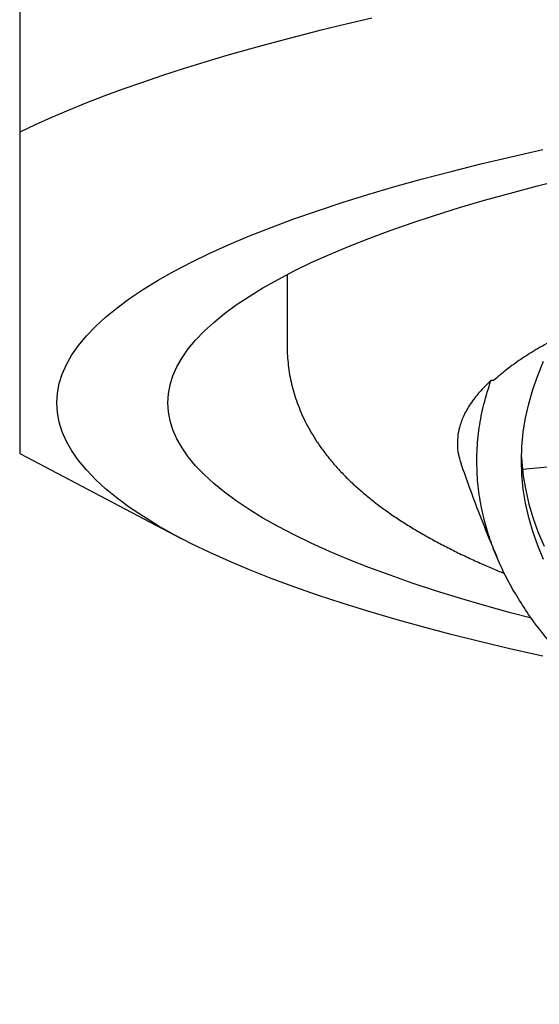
# Model space of a CAD drawing. Header units: millimetres. Extents: x 8 to 719, y 12 to 786.
# Tile 20 of 37: x 304 to 307, y 660 to 666. Entities that reach past the tile are written whole.
import ezdxf

# ---------------------------------------------------------------- set-up
doc = ezdxf.new("R2010")
doc.units = ezdxf.units.MM

msp = doc.modelspace()

# ---------------------------------------------------------------- linework, layer by layer
at = {"color": 7, "linetype": 'Continuous', "lineweight": 30}
for p, q in [((303.9386, 668.5086), (303.9386, 665.4608)), ((305.5636, 664.5968), (305.5636, 664.1589)), ((306.8175, 663.9522), (306.8011, 663.9524)), ((303.9386, 663.5083), (304.9187, 662.9937)), ((306.9931, 663.4136), (307.7124, 663.4803))]:
    msp.add_line(p, q, dxfattribs=at)
at = {"color": 7, "linetype": 'Continuous', "lineweight": 30, "flags": 128}
for points in [[(306.0779, 666.1539), (305.9222, 666.1176), (305.77, 666.0806), (305.6214, 666.043), (305.4763, 666.0048), (305.3348, 665.966), (305.197, 665.9267), (305.063, 665.8868), (304.9327, 665.8464), (304.8063, 665.8054), (304.6837, 665.7639), (304.5651, 665.722), (304.4505, 665.6796), (304.3399, 665.6367), (304.2334, 665.5933), (304.131, 665.5496), (304.0327, 665.5054), (303.9386, 665.4608)], [(307.1159, 662.2781), (306.9248, 662.321), (306.7393, 662.365), (306.5593, 662.41), (306.3851, 662.456), (306.2167, 662.5028), (306.0543, 662.5506), (305.8979, 662.5993), (305.7478, 662.6488), (305.6039, 662.699), (305.4664, 662.7501), (305.3353, 662.8019), (305.2108, 662.8544), (305.093, 662.9075), (304.9819, 662.9612), (304.8776, 663.0156), (304.7802, 663.0705), (304.6898, 663.1259), (304.6063, 663.1818), (304.5299, 663.2381), (304.4607, 663.2948), (304.3985, 663.3519), (304.3436, 663.4093), (304.296, 663.4669), (304.2556, 663.5248), (304.2225, 663.5829), (304.1968, 663.6412), (304.1784, 663.6996), (304.1673, 663.7581), (304.1636, 663.8166), (304.1673, 663.8751), (304.1784, 663.9335), (304.1968, 663.9919), (304.2225, 664.0502), (304.2556, 664.1083), (304.296, 664.1662), (304.3436, 664.2239), (304.3985, 664.2813), (304.4607, 664.3383), (304.5299, 664.395), (304.6063, 664.4514), (304.6898, 664.5072), (304.7802, 664.5626), (304.8776, 664.6175), (304.9819, 664.6719), (305.093, 664.7256), (305.2108, 664.7788), (305.3353, 664.8313), (305.4664, 664.883), (305.6039, 664.9341), (305.7478, 664.9844), (305.8979, 665.0339), (306.0543, 665.0825), (306.2167, 665.1303), (306.3851, 665.1772), (306.5593, 665.2231), (306.7393, 665.2681), (306.9248, 665.3121), (307.1159, 665.3551)], [(304.8386, 663.8166), (304.8421, 663.8714), (304.8524, 663.9262), (304.8697, 663.9809), (304.8938, 664.0355), (304.9248, 664.09), (304.9627, 664.1443), (305.0073, 664.1983), (305.0588, 664.2521), (305.117, 664.3056), (305.1819, 664.3587), (305.2535, 664.4115), (305.3317, 664.4639), (305.4165, 664.5158), (305.5078, 664.5672), (305.6055, 664.6182), (305.7097, 664.6686), (305.8201, 664.7184), (305.9367, 664.7675), (306.0596, 664.8161), (306.1884, 664.8639), (306.3233, 664.911), (306.464, 664.9574), (306.6106, 665.003), (306.7628, 665.0478), (306.9206, 665.0917), (307.0839, 665.1348), (307.2525, 665.177)], [(307.1207, 662.8656), (307.0854, 662.9503), (307.0554, 663.0354), (307.0309, 663.1209), (307.0118, 663.2068), (306.9981, 663.2929), (306.9899, 663.3791), (306.9872, 663.4656), (306.9899, 663.5521), (306.9981, 663.6386), (307.0118, 663.7251), (307.0309, 663.8115), (307.0554, 663.8977), (307.0854, 663.9837), (307.1207, 664.0694)], [(307.0469, 662.5079), (306.9206, 662.5414), (306.7628, 662.5853), (306.6106, 662.6301), (306.464, 662.6757), (306.3233, 662.7221), (306.1884, 662.7692), (306.0596, 662.8171), (305.9367, 662.8656), (305.8201, 662.9148), (305.7097, 662.9646), (305.6055, 663.015), (305.5078, 663.0659), (305.4165, 663.1173), (305.3317, 663.1693), (305.2535, 663.2216), (305.1819, 663.2744), (305.117, 663.3276), (305.0588, 663.3811), (305.0073, 663.4348), (304.9627, 663.4889), (304.9248, 663.5432), (304.8938, 663.5976), (304.8697, 663.6522), (304.8524, 663.7069), (304.8421, 663.7617), (304.8386, 663.8166)], [(306.9874, 663.4873), (306.9891, 663.4585), (306.998, 663.3723), (307.0124, 663.2862), (307.0323, 663.2004), (307.0575, 663.115), (307.0882, 663.0299), (307.1243, 662.9452)]]:
    msp.add_lwpolyline(points, dxfattribs=at)
at = {"color": 7, "linetype": 'Continuous', "lineweight": 30}
for points, knots in [([(303.9386, 665.4608), (303.9386, 665.3872), (303.9386, 665.24), (303.9386, 665.0323), (303.9386, 664.8351), (303.9386, 664.6502), (303.9386, 664.4779), (303.9386, 664.3189), (303.9386, 664.1736), (303.9386, 664.0499), (303.9386, 663.9454), (303.9386, 663.8577), (303.9386, 663.7801), (303.9386, 663.7125), (303.9386, 663.653), (303.9386, 663.6026), (303.9386, 663.5622), (303.9386, 663.5329), (303.9386, 663.5153), (303.9386, 663.5077), (303.9386, 663.509), (303.9386, 663.5093)], [0, 0, 0, 0, 0.058564, 0.117142, 0.175717, 0.234277, 0.29287, 0.351483, 0.410095, 0.468684, 0.517516, 0.566367, 0.615225, 0.664077, 0.712909, 0.767079, 0.821256, 0.875426, 0.929841, 0.984263, 1, 1, 1, 1]), ([(323.19, 663.7023), (323.1799, 663.7261), (323.1598, 663.7737), (323.1115, 663.8448), (323.0501, 663.9154), (322.9789, 663.9813), (322.901, 664.0424), (322.8189, 664.099), (322.7275, 664.1549), (322.627, 664.2102), (322.5097, 664.2685), (322.3732, 664.3298), (322.2153, 664.3936), (322.0448, 664.456), (321.8728, 664.5132), (321.7019, 664.5656), (321.5343, 664.6133), (321.3591, 664.6598), (321.1763, 664.705), (320.9727, 664.752), (320.7463, 664.8004), (320.4957, 664.8498), (320.2355, 664.8969), (319.982, 664.9391), (319.7374, 664.9767), (319.5034, 665.0102), (319.2639, 665.0421), (319.0195, 665.0721), (318.7525, 665.1025), (318.4618, 665.1326), (318.1468, 665.1619), (317.8262, 665.1885), (317.5199, 665.2109), (317.2291, 665.2295), (316.955, 665.245), (316.6784, 665.2586), (316.3998, 665.2701), (316.0995, 665.2804), (315.7773, 665.2888), (315.4334, 665.2948), (315.0886, 665.2978), (314.7639, 665.2978), (314.4598, 665.2954), (314.1764, 665.2912), (313.8938, 665.2849), (313.6125, 665.2767), (313.3128, 665.2657), (312.9954, 665.2515), (312.6614, 665.2335), (312.3312, 665.2126), (312.0247, 665.1902), (311.7416, 665.1671), (311.481, 665.1436), (311.2243, 665.1182), (310.9719, 665.0911), (310.7066, 665.0601), (310.4298, 665.0248), (310.1433, 664.9848), (309.865, 664.9424), (309.6113, 664.9002), (309.381, 664.8588), (309.1725, 664.8187), (308.9706, 664.7771), (308.7758, 664.7342), (308.5747, 664.6867), (308.3697, 664.6343), (308.163, 664.5769), (307.9679, 664.5177), (307.7957, 664.4604), (307.6442, 664.4056), (307.5113, 664.3533), (307.3871, 664.3002), (307.2716, 664.2462), (307.1631, 664.1905), (307.0623, 664.1329), (306.9699, 664.0734), (306.8871, 664.0132), (306.8407, 663.9725), (306.8175, 663.9522)], [0, 0, 0, 0, 0.014609, 0.029232, 0.043854, 0.058463, 0.070489, 0.082525, 0.094565, 0.106601, 0.118627, 0.133237, 0.147859, 0.162481, 0.17709, 0.189116, 0.201152, 0.213192, 0.225229, 0.237254, 0.251864, 0.266486, 0.281108, 0.295718, 0.307743, 0.31978, 0.33182, 0.343856, 0.355882, 0.370491, 0.385113, 0.399735, 0.414345, 0.426371, 0.438407, 0.450447, 0.462483, 0.474509, 0.489118, 0.50374, 0.518362, 0.532972, 0.544998, 0.557034, 0.569074, 0.58111, 0.593136, 0.607745, 0.622368, 0.63699, 0.651599, 0.663625, 0.675661, 0.687701, 0.699737, 0.711763, 0.726373, 0.740995, 0.755617, 0.770226, 0.782252, 0.794288, 0.806328, 0.818365, 0.83039, 0.845, 0.859622, 0.874244, 0.888854, 0.900879, 0.912916, 0.924956, 0.936992, 0.949018, 0.96173, 0.974442, 0.987221, 1, 1, 1, 1]), ([(305.5639, 664.159), (305.5638, 664.155), (305.5633, 664.1316), (305.5658, 664.0889), (305.5714, 664.0309), (305.5808, 663.9732), (305.5936, 663.9157), (305.6099, 663.8585), (305.6296, 663.8018), (305.6528, 663.7456), (305.6796, 663.6899), (305.7101, 663.6347), (305.7442, 663.5798), (305.7824, 663.5253), (305.8247, 663.4711), (305.8715, 663.4169), (305.9232, 663.3628), (305.978, 663.3107), (306.0354, 663.2606), (306.095, 663.2127), (306.1582, 663.1655), (306.225, 663.1192), (306.295, 663.0741), (306.3677, 663.0303), (306.4431, 662.9877), (306.5207, 662.9464), (306.6006, 662.9063), (306.6826, 662.8674), (306.7668, 662.8296), (306.8338, 662.8007), (306.8736, 662.7846), (306.8836, 662.7805)], [0, 0, 0, 0, 0.0057575, 0.0332496, 0.0609219, 0.0888579, 0.117154, 0.1459132, 0.1752472, 0.2052788, 0.2361437, 0.2679917, 0.3009879, 0.3353114, 0.3711517, 0.4087002, 0.4481334, 0.4895853, 0.5285242, 0.5686678, 0.6097727, 0.6515526, 0.6937251, 0.7360499, 0.7782976, 0.8203643, 0.862195, 0.9037642, 0.9450656, 0.9861047, 1, 1, 1, 1]), ([(306.8011, 663.9524), (306.7771, 663.929), (306.7291, 663.8821), (306.675, 663.8111), (306.6341, 663.7397), (306.6094, 663.6723), (306.5976, 663.6089), (306.5967, 663.5497), (306.6035, 663.4962), (306.6149, 663.4624), (306.6197, 663.4483)], [0, 0, 0, 0, 0.141587, 0.283296, 0.425005, 0.566591, 0.683138, 0.799787, 0.916471, 1, 1, 1, 1]), ([(323.2064, 663.702), (323.2051, 663.6547), (323.2025, 663.56), (323.1805, 663.4179), (323.1455, 663.2762), (323.0989, 663.1433), (323.044, 663.0194), (322.9832, 662.9043), (322.9131, 662.79), (322.8337, 662.6767), (322.7388, 662.5564), (322.6259, 662.4297), (322.4927, 662.2969), (322.3465, 662.1663), (322.1969, 662.0458), (322.0467, 661.9349), (321.8981, 661.8334), (321.7414, 661.7339), (321.5769, 661.6365), (321.3923, 661.5347), (321.1857, 661.4291), (320.9555, 661.3205), (320.7149, 661.2159), (320.4792, 661.1213), (320.2506, 661.036), (320.031, 660.9594), (319.8054, 660.8859), (319.5742, 660.8155), (319.3208, 660.7436), (319.0439, 660.6711), (318.7425, 660.599), (318.4346, 660.5321), (318.1393, 660.4741), (317.8581, 660.424), (317.5922, 660.381), (317.3231, 660.3417), (317.0514, 660.3062), (316.7577, 660.2723), (316.4417, 660.2411), (316.1032, 660.2136), (315.7627, 660.192), (315.4411, 660.1771), (315.139, 660.1679), (314.8568, 660.1633), (314.5746, 660.1627), (314.293, 660.1661), (313.9921, 660.1741), (313.6726, 660.1876), (313.3351, 660.2078), (313.0005, 660.2339), (312.6888, 660.2638), (312.3999, 660.2965), (312.1332, 660.3309), (311.8697, 660.3691), (311.6099, 660.411), (311.3358, 660.4598), (311.0487, 660.5166), (310.7504, 660.5823), (310.4593, 660.6531), (310.1927, 660.7245), (309.9495, 660.7954), (309.7284, 660.8648), (309.5133, 660.9375), (309.3046, 661.0132), (309.0882, 661.0975), (308.866, 661.1911), (308.6404, 661.2948), (308.4256, 661.4024), (308.2342, 661.5072), (308.0642, 661.6083), (307.9136, 661.705), (307.7711, 661.8039), (307.6371, 661.9048), (307.5027, 662.0151), (307.3705, 662.135), (307.243, 662.265), (307.1288, 662.3973), (307.0341, 662.5236), (306.9564, 662.6435), (306.8933, 662.7566), (306.8395, 662.8706), (306.7953, 662.9854), (306.7582, 663.1089), (306.7309, 663.241), (306.7159, 663.3818), (306.7149, 663.5237), (306.7285, 663.6663), (306.7557, 663.8097), (306.786, 663.9048), (306.8011, 663.9524)], [0, 0, 0, 0, 0.012644, 0.025298, 0.037953, 0.050596, 0.061004, 0.07142, 0.08184, 0.092257, 0.102664, 0.115308, 0.127962, 0.140617, 0.15326, 0.163668, 0.174084, 0.184504, 0.194921, 0.205328, 0.217972, 0.230626, 0.243281, 0.255924, 0.266332, 0.276748, 0.287168, 0.297585, 0.307992, 0.320636, 0.33329, 0.345945, 0.358588, 0.368996, 0.379413, 0.389832, 0.400249, 0.410657, 0.4233, 0.435955, 0.448609, 0.461253, 0.47166, 0.482077, 0.492496, 0.502913, 0.513321, 0.525964, 0.538619, 0.551273, 0.563917, 0.574324, 0.584741, 0.595161, 0.605577, 0.615985, 0.628628, 0.641283, 0.653937, 0.666581, 0.676988, 0.687405, 0.697825, 0.708241, 0.718649, 0.731292, 0.743947, 0.756601, 0.769245, 0.779652, 0.790069, 0.800489, 0.810905, 0.821313, 0.833957, 0.846611, 0.859266, 0.871909, 0.882317, 0.892733, 0.903153, 0.91357, 0.923977, 0.936547, 0.949121, 0.961691, 0.974459, 0.987232, 1, 1, 1, 1]), ([(306.6189, 663.448), (306.6357, 663.4), (306.6712, 663.2982), (306.7296, 663.1439), (306.7856, 663.0022), (306.8228, 662.9146), (306.8378, 662.8794)], [0, 0, 0, 0, 0.250182, 0.530954, 0.812041, 1, 1, 1, 1])]:
    msp.add_open_spline(points, degree=3, knots=knots, dxfattribs=at)

doc.saveas('drawing.dxf')
